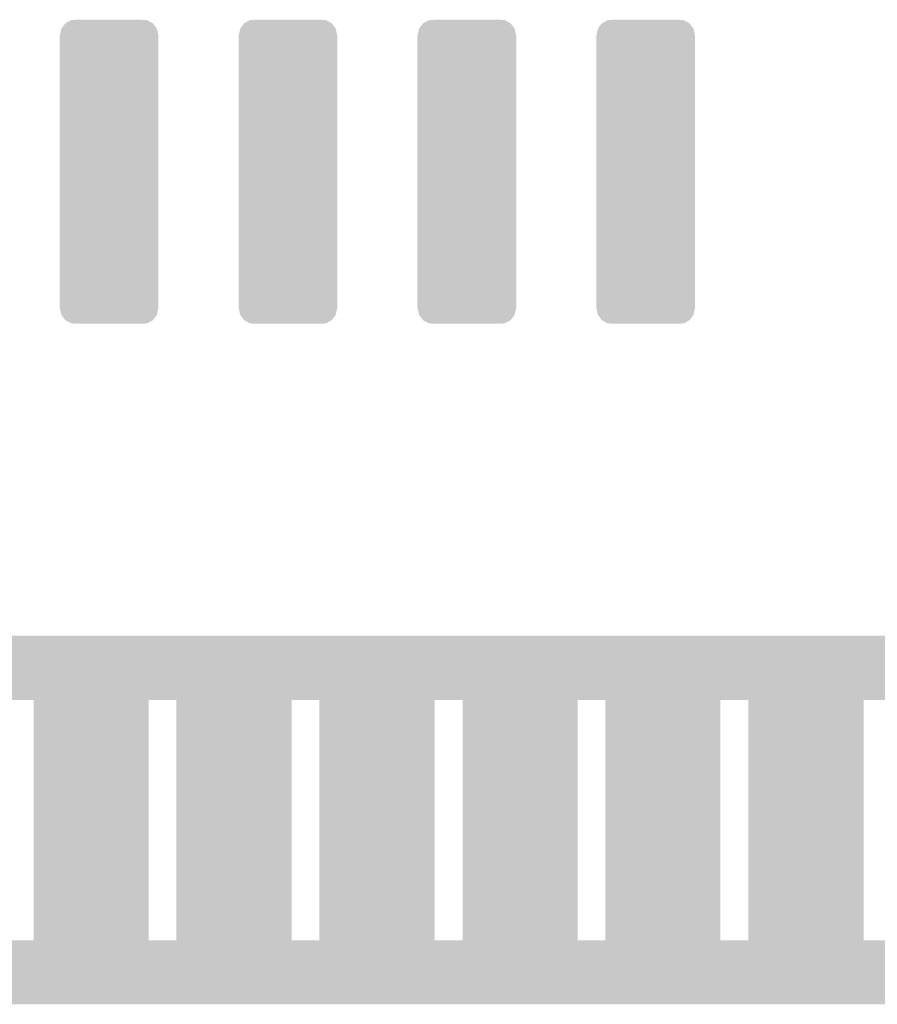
# Model space of a CAD drawing. Extents: x -1.3 to 24.2, y -3.9 to 53.4.
# Tile 28 of 34: x 11.4 to 17.5, y 25.8 to 32.8. Entities that reach past the tile are written whole.
import ezdxf

# ---------------------------------------------------------------- set-up
doc = ezdxf.new("R2010")
doc.units = 0
doc.layers.get('0').update_dxf_attribs({"linetype": 'CONTINUOUS'})
doc.layers.add('HALL_CURRENT_23_CLICK_V101_GTO', color=14, linetype='CONTINUOUS')
doc.layers.add('HALL_CURRENT_23_CLICK_V101_GTS', color=12, linetype='CONTINUOUS')

# ---------------------------------------------------------------- blocks, each defined once
blk = doc.blocks.new('CUSTOM_67')
for points in [[(-0.339028, 1.016694), (-0.31079, 1.053966), (0.338914, 1.016694), (0.310898, 1.053966)], [(-0.31079, 1.053966), (-0.310578, 1.054244), (0.310898, 1.053966), (0.310386, 1.054244)], [(-0.310578, 1.054244), (-0.269296, 1.07641), (0.310386, 1.054244), (0.269478, 1.07641)], [(-0.269296, 1.07641), (-0.269072, 1.07653), (0.269478, 1.07641), (0.267638, 1.07653)], [(-0.269072, 1.07653), (-0.222056, 1.0795), (0.267638, 1.07653), (0.222056, 1.0795)], [(-0.34925, 0.97028), (-0.339114, 1.016306), (0.34925, 0.97028), (0.339204, 1.016306)], [(-0.339114, 1.016306), (-0.339028, 1.016694), (0.339204, 1.016306), (0.338914, 1.016694)], [(-0.35052, -0.97028), (-0.35052, 0.97028), (0.35052, -0.97028), (0.35052, 0.97028)], [(-0.339204, -1.016306), (-0.34925, -0.97028), (0.339112, -1.016306), (0.34925, -0.97028)], [(-0.338912, -1.016692), (-0.339204, -1.016306), (0.339028, -1.016692), (0.339112, -1.016306)], [(-0.3109, -1.053964), (-0.338912, -1.016692), (0.310788, -1.053964), (0.339028, -1.016692)], [(-0.310386, -1.054242), (-0.3109, -1.053964), (0.310578, -1.054242), (0.310788, -1.053964)], [(-0.26948, -1.07641), (-0.310386, -1.054242), (0.26929, -1.07641), (0.310578, -1.054242)], [(-0.267668, -1.076528), (-0.26948, -1.07641), (0.269072, -1.076528), (0.26929, -1.07641)], [(-0.222056, -1.0795), (-0.267668, -1.076528), (0.222056, -1.0795), (0.269072, -1.076528)]]:
    blk.add_solid(points)

msp = doc.modelspace()

# ---------------------------------------------------------------- linework, layer by layer
at = {"layer": 'HALL_CURRENT_23_CLICK_V101_GTO'}
for points in [[(-1.269982, 27.94254), (-1.26998, 28.397178), (24.129996, 27.94254), (24.13, 28.397178)], [(-1.26998, 28.397178), (-1.269978, 28.3972), (24.13, 28.397178), (-1.269978, 28.3972)], [(11.52904, 27.942538), (11.330962, 27.94254), (12.34696, 27.942538), (12.346962, 27.94254)], [(11.529038, 26.235682), (11.52904, 27.942538), (12.34694, 26.235682), (12.34696, 27.942538)], [(12.5425, 27.942538), (12.346962, 27.94254), (13.36042, 27.942538), (13.360422, 27.94254)], [(12.542498, 26.235682), (12.5425, 27.942538), (13.3604, 26.235682), (13.36042, 27.942538)], [(13.5585, 27.942538), (13.360422, 27.94254), (14.37642, 27.942538), (14.376422, 27.94254)], [(13.558498, 26.235682), (13.5585, 27.942538), (14.3764, 26.235682), (14.37642, 27.942538)], [(14.5745, 27.942538), (14.376422, 27.94254), (15.39242, 27.942538), (15.392422, 27.94254)], [(14.574498, 26.235682), (14.5745, 27.942538), (15.3924, 26.235682), (15.39242, 27.942538)], [(15.58796, 27.942538), (15.392422, 27.94254), (16.40588, 27.942538), (16.405882, 27.94254)], [(15.587958, 26.235682), (15.58796, 27.942538), (16.40586, 26.235682), (16.40588, 27.942538)], [(16.60396, 27.942538), (16.405882, 27.94254), (17.42188, 27.942538), (17.421882, 27.94254)], [(16.603958, 26.235682), (16.60396, 27.942538), (17.42186, 26.235682), (17.42188, 27.942538)], [(17.61742, 27.942538), (17.421882, 27.94254), (18.43534, 27.942538), (18.435342, 27.94254)], [(-1.27, 25.781022), (-1.269998, 26.23566), (24.129978, 25.781022), (24.12998, 26.23566)], [(10.513038, 26.23566), (10.513038, 26.235682), (11.529038, 26.23566), (11.33094, 26.235682)], [(11.529038, 26.23566), (11.529038, 26.235682), (12.542498, 26.23566), (12.34694, 26.235682)], [(12.542498, 26.23566), (12.542498, 26.235682), (13.558498, 26.23566), (13.3604, 26.235682)], [(13.558498, 26.23566), (13.558498, 26.235682), (14.574498, 26.23566), (14.3764, 26.235682)], [(14.574498, 26.23566), (14.574498, 26.235682), (15.587958, 26.23566), (15.3924, 26.235682)], [(15.587958, 26.23566), (15.587958, 26.235682), (16.603958, 26.23566), (16.40586, 26.235682)], [(16.603958, 26.23566), (16.603958, 26.235682), (17.617418, 26.23566), (17.42186, 26.235682)], [(24.129978, 25.781), (-1.27, 25.781022), (24.129978, 25.781), (24.129978, 25.781022)]]:
    msp.add_solid(points, dxfattribs=at)

# ---------------------------------------------------------------- block references
at = {"layer": 'HALL_CURRENT_23_CLICK_V101_GTS'}
for p in [(12.065, 31.69158), (13.335, 31.69158), (14.605, 31.69158), (15.875, 31.69158)]:
    msp.add_blockref('CUSTOM_67', p, dxfattribs=at)

doc.saveas('drawing.dxf')
